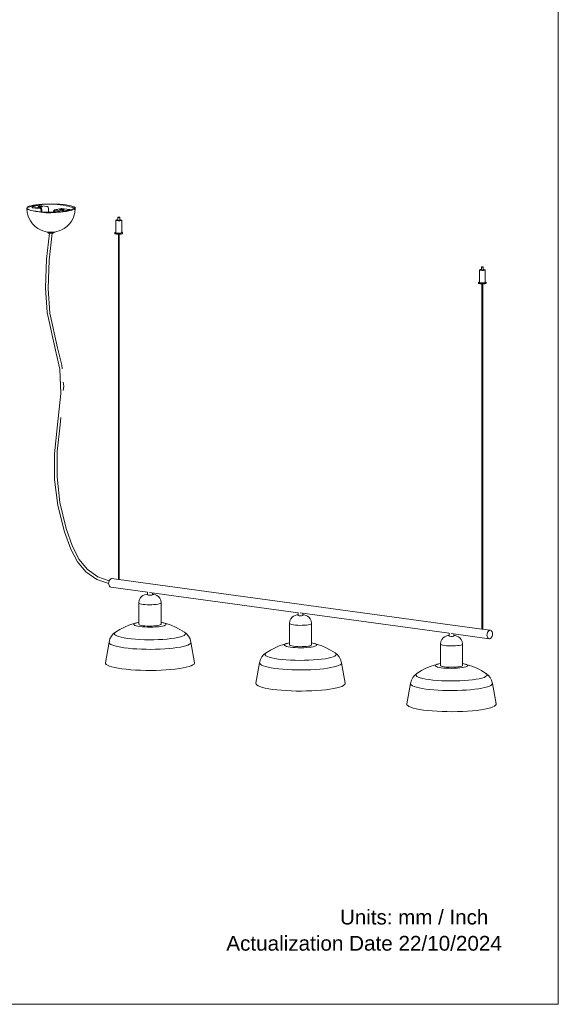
# Model space of a CAD drawing. Header units: millimetres. Extents: x 0 to 8.3, y 0 to 11.7.
# Tile 2 of 5: x 5.4 to 8.3, y 0 to 5.3. Entities that reach past the tile are written whole.
import ezdxf

# ---------------------------------------------------------------- set-up
doc = ezdxf.new("R2010")
doc.units = ezdxf.units.MM
doc.layers.add('PDF_Geometría', color=7, linetype='Continuous', true_color=0xc0c0c0)
doc.layers.add('PDF_Texto', color=7, linetype='Continuous', true_color=0x5b5b5b)
doc.styles.add('PDF Arial-BoldMT', font='arial.ttf')

msp = doc.modelspace()

# ---------------------------------------------------------------- linework, layer by layer
at = {"layer": 'PDF_Geometría', "color": 7, "lineweight": 18}
msp.add_lwpolyline([(0.0016, 11.6917), (0.0016, 0), (8.2684, 0), (8.2684, 11.6917)], close=True, dxfattribs=at)
at = {"layer": 'PDF_Geometría', "lineweight": 9}
for points in [[(5.6549, 4.3104), (5.6533, 4.3071), (5.6489, 4.3039), (5.6417, 4.3008), (5.6318, 4.2979), (5.6195, 4.2953), (5.6051, 4.293), (5.5888, 4.2912), (5.5711, 4.2897), (5.5523, 4.2888), (5.5329, 4.2883), (5.5133, 4.2883), (5.4939, 4.2888), (5.4752, 4.2898), (5.4576, 4.2912), (5.4414, 4.2931), (5.4271, 4.2954), (5.415, 4.298), (5.4052, 4.3009), (5.3981, 4.304), (5.3938, 4.3073), (5.3925, 4.3105), (5.3925, 4.3106), (5.394, 4.3139), (5.3985, 4.3172), (5.4057, 4.3203), (5.4156, 4.3232), (5.4279, 4.3258), (5.4423, 4.328), (5.4585, 4.3299), (5.4763, 4.3313), (5.495, 4.3323), (5.5144, 4.3328), (5.534, 4.3328), (5.5534, 4.3323), (5.5721, 4.3313), (5.5898, 4.3298), (5.6059, 4.3279), (5.6202, 4.3256), (5.6319, 4.3231)], [(5.6324, 4.323), (5.6421, 4.3201), (5.6492, 4.317), (5.6535, 4.3138), (5.6549, 4.3105), (5.6525, 4.2855), (5.6457, 4.2623), (5.6355, 4.2419), (5.623, 4.2248), (5.6092, 4.211), (5.595, 4.2003), (5.581, 4.1925), (5.5677, 4.1869), (5.5554, 4.1832), (5.544, 4.1809), (5.5325, 4.1796), (5.517, 4.1795), (5.5123, 4.1798), (5.5064, 4.1804), (5.5059, 4.1805), (5.5034, 4.1809), (5.4919, 4.1832), (5.4796, 4.1869), (5.4664, 4.1925), (5.4524, 4.2003), (5.4382, 4.211), (5.4243, 4.2248), (5.4118, 4.2419), (5.4016, 4.2623), (5.3949, 4.2855), (5.3925, 4.3105)], [(5.4739, 4.2903), (5.4739, 4.3007), (5.4736, 4.3034), (5.4728, 4.306), (5.4715, 4.3083), (5.4698, 4.3102), (5.4678, 4.3115), (5.4657, 4.3122), (5.4248, 4.3177), (5.4234, 4.318), (5.4224, 4.3183), (5.4219, 4.3186), (5.4219, 4.3188), (5.422, 4.319), (5.4225, 4.3193), (5.4236, 4.3196), (5.4499, 4.3252), (5.4514, 4.3254), (5.4532, 4.3256), (5.4552, 4.3257), (5.4573, 4.3257), (5.4592, 4.3256), (5.461, 4.3254), (5.5019, 4.3198), (5.504, 4.3192), (5.506, 4.3179), (5.5077, 4.316), (5.509, 4.3137), (5.5098, 4.3111), (5.5101, 4.3083), (5.5101, 4.2887)], [(5.4219, 4.3188), (5.4219, 4.3136)], [(5.3946, 4.3105), (5.3949, 4.3073)], [(5.4225, 4.3142), (5.422, 4.3138), (5.4219, 4.3136), (5.4219, 4.3135), (5.4224, 4.3131), (5.4234, 4.3128), (5.4248, 4.3126), (5.4657, 4.307), (5.4668, 4.3067), (5.4678, 4.306), (5.4686, 4.3051), (5.4693, 4.3039), (5.4697, 4.3026), (5.4698, 4.3012), (5.4698, 4.2906)], [(5.6254, 4.3021), (5.6248, 4.3017), (5.6237, 4.3014), (5.5974, 4.2959), (5.5959, 4.2956), (5.5941, 4.2954), (5.5921, 4.2954), (5.5901, 4.2954), (5.5881, 4.2955), (5.5864, 4.2957), (5.5455, 4.3012), (5.5433, 4.3012), (5.5433, 4.3012), (5.5414, 4.3004), (5.5397, 4.299), (5.5384, 4.297), (5.5376, 4.2947), (5.5373, 4.292), (5.5373, 4.2887)], [(5.5414, 4.2887), (5.5414, 4.2915), (5.5415, 4.2928), (5.5419, 4.294), (5.5426, 4.295), (5.5434, 4.2957), (5.5444, 4.296), (5.5444, 4.296), (5.5455, 4.2961), (5.5824, 4.291)], [(5.5795, 4.3088), (5.5433, 4.3012)], [(5.5776, 4.2917), (5.5776, 4.2905)], [(5.5795, 4.3088), (5.5795, 4.3088), (5.5816, 4.3089), (5.6225, 4.3033), (5.624, 4.303), (5.625, 4.3027), (5.6254, 4.3024), (5.6255, 4.3023)], [(5.5864, 4.2956), (5.5878, 4.2956)], [(5.5881, 4.2956), (5.5895, 4.2956), (5.5904, 4.2957)], [(5.6255, 4.2971), (5.6255, 4.3023)], [(5.8845, 4.2474), (5.878, 4.2466), (5.8747, 4.2453), (5.8745, 4.2449), (5.8755, 4.2439), (5.8804, 4.2428), (5.8878, 4.2422), (5.8959, 4.2424), (5.9025, 4.2432), (5.9058, 4.2445), (5.906, 4.2449), (5.9049, 4.2458), (5.9001, 4.247), (5.8954, 4.2473)], [(5.8747, 4.178), (5.8745, 4.1776), (5.8755, 4.1767), (5.8804, 4.1756), (5.8878, 4.175), (5.8959, 4.1751), (5.9025, 4.176), (5.9058, 4.1772), (5.906, 4.1776), (5.906, 4.2449)], [(5.8745, 4.2449), (5.8745, 4.1776)], [(5.885, 4.2603), (5.8869, 4.2597), (5.8908, 4.2595), (5.8943, 4.2598), (5.8955, 4.2604), (5.8954, 4.2605), (5.8935, 4.2611), (5.8897, 4.2613), (5.8861, 4.261), (5.885, 4.2604), (5.885, 4.2449)], [(5.885, 4.2448), (5.8869, 4.2442), (5.8908, 4.244), (5.8943, 4.2443), (5.8955, 4.2449), (5.8954, 4.245)], [(5.8955, 4.2449), (5.8955, 4.2604)], [(5.8357, 2.2774), (5.7719, 2.3005), (5.7128, 2.3419), (5.6672, 2.3956), (5.6304, 2.4643), (5.596, 2.5588), (5.5602, 2.7013), (5.5427, 2.8413), (5.5424, 2.9794), (5.5567, 3.1206), (5.5766, 3.3068), (5.5714, 3.4379), (5.5512, 3.5246), (5.5028, 3.7449), (5.4944, 3.8792), (5.5001, 4.0341), (5.5157, 4.1745)], [(5.5079, 4.1803), (5.5079, 4.1768)], [(5.5392, 4.1763), (5.5359, 4.1751), (5.5294, 4.1743), (5.5213, 4.1741), (5.5138, 4.1747), (5.509, 4.1758), (5.5079, 4.1768), (5.5081, 4.1772)], [(5.5837, 3.4405), (5.5819, 3.4609), (5.5579, 3.554), (5.5176, 3.7424), (5.5089, 3.8754), (5.5142, 4.0288), (5.5302, 4.1744)], [(5.5141, 4.1798), (5.5213, 4.1793), (5.5294, 4.1794), (5.5359, 4.1802)], [(5.5228, 4.1796), (5.5259, 4.1796)], [(5.5261, 4.1796), (5.5292, 4.1798), (5.5321, 4.1801)], [(5.5394, 4.1768), (5.5394, 4.1806)], [(5.8747, 4.18), (5.8718, 4.1794), (5.8695, 4.1782), (5.8692, 4.1776), (5.8696, 4.1769), (5.8723, 4.1758), (5.8771, 4.1749), (5.8835, 4.1743), (5.8907, 4.1741), (5.8978, 4.1743), (5.9041, 4.175), (5.9086, 4.1759), (5.911, 4.1771), (5.9112, 4.1776), (5.9108, 4.1783), (5.9082, 4.1795), (5.9058, 4.18)], [(5.8692, 4.1776), (5.8692, 4.1725)], [(5.8695, 4.173), (5.8692, 4.1725), (5.8696, 4.1718), (5.8723, 4.1706), (5.8771, 4.1697), (5.8835, 4.1691), (5.8907, 4.1689), (5.8978, 4.1691), (5.9041, 4.1698), (5.9086, 4.1707), (5.911, 4.1719)], [(5.8881, 4.169), (5.8881, 2.3001)], [(5.8923, 2.3001), (5.8923, 4.169)], [(5.9112, 4.1725), (5.9112, 4.1776)], [(7.8518, 3.9784), (7.8452, 3.9775), (7.8419, 3.9763), (7.8417, 3.9759), (7.8428, 3.9749), (7.8476, 3.9738), (7.8551, 3.9732), (7.8632, 3.9734), (7.8697, 3.9742), (7.873, 3.9755), (7.8732, 3.9759), (7.8721, 3.9768), (7.8673, 3.9779), (7.8627, 3.9783)], [(7.8419, 3.909), (7.8417, 3.9086), (7.8428, 3.9077), (7.8476, 3.9065), (7.8551, 3.906), (7.8632, 3.9061), (7.8697, 3.9069), (7.873, 3.9082), (7.8732, 3.9086), (7.8732, 3.9759)], [(7.8417, 3.9759), (7.8417, 3.9086)], [(7.8522, 3.9913), (7.8542, 3.9907), (7.858, 3.9905), (7.8616, 3.9908), (7.8627, 3.9914), (7.8627, 3.9915), (7.8608, 3.9921), (7.8569, 3.9923), (7.8534, 3.9919), (7.8522, 3.9914), (7.8522, 3.9759)], [(7.8522, 3.9758), (7.8542, 3.9752), (7.858, 3.975), (7.8616, 3.9753), (7.8627, 3.9759), (7.8627, 3.976)], [(7.8627, 3.9759), (7.8627, 3.9914)], [(7.8419, 3.911), (7.8391, 3.9103), (7.8367, 3.9092), (7.8365, 3.9086), (7.8369, 3.9079), (7.8395, 3.9068), (7.8443, 3.9058), (7.8507, 3.9052), (7.8579, 3.9051), (7.8651, 3.9053), (7.8713, 3.9059), (7.8759, 3.9069), (7.8782, 3.9081), (7.8785, 3.9086), (7.8781, 3.9093), (7.8754, 3.9105), (7.873, 3.9109)], [(7.8365, 3.9086), (7.8365, 3.9034)], [(7.8367, 3.904), (7.8365, 3.9034), (7.8369, 3.9028), (7.8395, 3.9016), (7.8443, 3.9007), (7.8507, 3.9001), (7.8579, 3.8999), (7.8651, 3.9001), (7.8713, 3.9008), (7.8759, 3.9017), (7.8782, 3.9029)], [(7.8554, 3.8999), (7.8554, 2.031)], [(7.8596, 2.031), (7.8596, 3.8999)], [(7.8785, 3.9034), (7.8785, 3.9086)], [(5.5902, 3.3239), (5.5922, 3.3459), (5.5903, 3.3677)], [(5.8379, 2.2919), (5.7766, 2.3143), (5.7195, 2.3554), (5.6758, 2.4089), (5.6403, 2.4779), (5.6059, 2.5755), (5.5721, 2.7168), (5.5564, 2.8556), (5.5577, 2.9927), (5.5735, 3.1381), (5.577, 3.1773)], [(5.8471, 2.2588), (5.8465, 2.2589), (5.8429, 2.2604), (5.8399, 2.2635), (5.8375, 2.2678), (5.836, 2.2731), (5.8355, 2.279), (5.836, 2.2852), (5.8375, 2.2911), (5.8399, 2.2964), (5.8429, 2.3008), (5.8465, 2.3038), (5.8503, 2.3054), (5.8536, 2.3056), (5.8542, 2.3055)], [(5.8883, 2.3008), (5.8535, 2.3056)], [(5.8923, 2.3001), (5.8923, 2.3001), (5.8923, 2.3), (5.8921, 2.2999), (5.8919, 2.2998), (5.8915, 2.2998), (5.891, 2.2997), (5.8905, 2.2997), (5.8899, 2.2997), (5.8894, 2.2997), (5.8889, 2.2998), (5.8885, 2.2999), (5.8883, 2.2999), (5.8881, 2.3), (5.8881, 2.3001)], [(7.8555, 2.0318), (5.891, 2.3004)], [(5.8471, 2.2588), (6.0461, 2.2316)], [(5.9993, 2.1732), (6.0008, 2.1873), (6.006, 2.1989), (6.0132, 2.2074), (6.0211, 2.2132), (6.0293, 2.2169), (6.0392, 2.2194), (6.046, 2.2201)], [(6.0459, 2.2321), (6.0459, 2.2172)], [(6.046, 2.2176), (6.0459, 2.2172), (6.0468, 2.2164), (6.0508, 2.2155), (6.057, 2.215), (6.0638, 2.2152), (6.0692, 2.2158), (6.072, 2.2169), (6.0721, 2.2172), (6.0721, 2.2281)], [(6.0574, 2.23), (6.8608, 2.1201)], [(6.1188, 2.1732), (6.1172, 2.1873), (6.112, 2.1989), (6.1048, 2.2074), (6.0969, 2.2132), (6.0887, 2.2169), (6.0788, 2.2194), (6.0758, 2.2198), (6.072, 2.2202)], [(6.1187, 2.1738), (6.1188, 2.1733), (6.1188, 2.1732), (6.1181, 2.1717), (6.1149, 2.1697), (6.1092, 2.1678), (6.1014, 2.1661), (6.0917, 2.1648), (6.0806, 2.1638), (6.0686, 2.1633), (6.0561, 2.1631), (6.0437, 2.1635), (6.0321, 2.1642), (6.0216, 2.1654), (6.0127, 2.1669), (6.0059, 2.1686), (6.0013, 2.1706), (5.9993, 2.1727), (5.9993, 2.1732), (5.9992, 2.1733), (5.9992, 2.0578), (5.9993, 2.0572), (6.0013, 2.0551), (6.0059, 2.0532), (6.0127, 2.0514), (6.0216, 2.0499), (6.0321, 2.0487), (6.0437, 2.048), (6.0561, 2.0477), (6.0686, 2.0478), (6.0806, 2.0483), (6.0917, 2.0493), (6.1014, 2.0506), (6.1092, 2.0523), (6.1149, 2.0542), (6.1181, 2.0563), (6.1188, 2.0578), (6.1187, 2.0584)], [(6.1188, 2.0578), (6.1188, 2.1733)], [(6.814, 2.0618), (6.8155, 2.0759), (6.8208, 2.0875), (6.828, 2.096), (6.8359, 2.1018), (6.844, 2.1054), (6.8539, 2.1079), (6.8608, 2.1086)], [(6.8606, 2.1207), (6.8606, 2.1058)], [(6.8608, 2.1062), (6.8606, 2.1058), (6.8615, 2.105), (6.8655, 2.1041), (6.8717, 2.1036), (6.8785, 2.1038), (6.884, 2.1044), (6.8867, 2.1055), (6.8869, 2.1058), (6.8869, 2.1166)], [(6.8722, 2.1186), (7.6775, 2.0085)], [(6.9335, 2.0618), (6.932, 2.0759), (6.9267, 2.0875), (6.9195, 2.096), (6.9116, 2.1018), (6.9035, 2.1054), (6.8936, 2.1079), (6.8905, 2.1084), (6.8867, 2.1087)], [(5.8722, 2.0143), (5.8969, 2.0296), (5.921, 2.0421), (5.9443, 2.052), (5.9665, 2.0598), (5.9869, 2.0654)], [(6.1187, 2.0678), (6.1251, 2.0667), (6.1311, 2.0654), (6.132, 2.0652), (6.1341, 2.0646), (6.1409, 2.0623), (6.1451, 2.0598), (6.1468, 2.0572), (6.1458, 2.0546), (6.1421, 2.0521), (6.1359, 2.0497), (6.1274, 2.0475), (6.1168, 2.0457), (6.1045, 2.0441), (6.0907, 2.043), (6.076, 2.0423), (6.0608, 2.042), (6.0456, 2.0421), (6.0307, 2.0428), (6.0167, 2.0438), (6.004, 2.0453), (5.993, 2.0471), (5.9839, 2.0492), (5.9772, 2.0515), (5.9729, 2.054), (5.9712, 2.0566), (5.9723, 2.0592), (5.9759, 2.0617)], [(5.98, 2.0633), (5.9821, 2.0641), (5.9861, 2.0652), (5.9869, 2.0654), (5.9906, 2.0662), (5.9993, 2.0678)], [(5.9861, 2.0652), (5.998, 2.0677), (5.9993, 2.0678)], [(6.132, 2.0652), (6.12, 2.0677), (6.1187, 2.0679)], [(6.2806, 1.9604), (6.2758, 1.978), (6.2677, 1.993), (6.2572, 2.0052), (6.2457, 2.0144), (6.2458, 2.0143), (6.2212, 2.0296), (6.197, 2.0421), (6.1737, 2.052), (6.1515, 2.0598), (6.1311, 2.0654)], [(6.9334, 2.0624), (6.9335, 2.0619), (6.9335, 2.0618), (6.9328, 2.0603), (6.9296, 2.0583), (6.924, 2.0564), (6.9161, 2.0547), (6.9065, 2.0534), (6.8953, 2.0524), (6.8833, 2.0518), (6.8708, 2.0517), (6.8585, 2.052), (6.8468, 2.0528), (6.8363, 2.0539), (6.8274, 2.0554), (6.8206, 2.0572), (6.8161, 2.0592), (6.8141, 2.0613), (6.814, 2.0618), (6.814, 2.0619), (6.814, 1.9464), (6.8141, 1.9458), (6.8161, 1.9437), (6.8206, 1.9418), (6.8274, 1.94), (6.8363, 1.9385), (6.8468, 1.9373), (6.8585, 1.9366), (6.8708, 1.9362), (6.8833, 1.9364), (6.8953, 1.9369), (6.9065, 1.9379), (6.9161, 1.9392), (6.924, 1.9409), (6.9296, 1.9428), (6.9328, 1.9448), (6.9335, 1.9464), (6.9334, 1.947)], [(6.9335, 1.9464), (6.9335, 2.0619)], [(7.8596, 2.0311), (7.8596, 2.031), (7.8595, 2.031), (7.8594, 2.0309), (7.8591, 2.0308), (7.8587, 2.0308), (7.8582, 2.0307), (7.8577, 2.0307), (7.8571, 2.0307), (7.8566, 2.0307), (7.8561, 2.0308), (7.8558, 2.0308), (7.8555, 2.0309), (7.8554, 2.031), (7.8554, 2.031)], [(7.9005, 2.0256), (7.8582, 2.0314)], [(5.8374, 1.9604), (5.8422, 1.978), (5.8503, 1.993), (5.8608, 2.0052), (5.8723, 2.0144)], [(5.8742, 2.0155), (5.8723, 2.0144), (5.8722, 2.0143), (5.8687, 2.0114), (5.8665, 2.0071), (5.8676, 2.0028), (5.8719, 1.9986), (5.8794, 1.9945), (5.8901, 1.9906), (5.9036, 1.987), (5.9198, 1.9837), (5.9383, 1.9808), (5.9589, 1.9784), (5.9813, 1.9764), (6.0049, 1.9749), (6.0295, 1.974), (6.0546, 1.9736), (6.0798, 1.9738), (6.1046, 1.9745), (6.1286, 1.9758), (6.1515, 1.9776), (6.1727, 1.9799), (6.192, 1.9827), (6.2091, 1.9858), (6.2235, 1.9893), (6.2352, 1.9931), (6.2438, 1.9972), (6.2493, 2.0013), (6.2515, 2.0056), (6.2505, 2.0099), (6.2461, 2.0141)], [(7.6307, 1.9501), (7.6322, 1.9642), (7.6375, 1.9758), (7.6447, 1.9843), (7.6526, 1.9901), (7.6607, 1.9938), (7.6706, 1.9963), (7.6775, 1.997)], [(7.6773, 2.009), (7.6773, 1.9941)], [(7.6775, 1.9945), (7.6773, 1.9941), (7.6782, 1.9933), (7.6822, 1.9924), (7.6884, 1.9919), (7.6952, 1.9921), (7.7007, 1.9927), (7.7034, 1.9938), (7.7036, 1.9941), (7.7036, 2.0049)], [(7.6886, 2.0069), (7.8941, 1.9788)], [(7.7502, 1.9501), (7.7487, 1.9642), (7.7434, 1.9758), (7.7362, 1.9843), (7.7283, 1.9901), (7.7202, 1.9938), (7.7103, 1.9963), (7.7072, 1.9967), (7.7034, 1.9971)], [(5.8375, 1.9606), (5.8177, 1.8496)], [(5.8375, 1.9609), (5.8375, 1.9606), (5.8374, 1.9604), (5.8381, 1.9565), (5.8416, 1.9521), (5.848, 1.9479), (5.8574, 1.9438), (5.8694, 1.9399), (5.884, 1.9363), (5.901, 1.933), (5.9201, 1.9301), (5.9411, 1.9276), (5.9637, 1.9254), (5.9875, 1.9238), (6.0124, 1.9226), (6.0378, 1.922), (6.0636, 1.9218), (6.0893, 1.9221), (6.1146, 1.923), (6.1391, 1.9243), (6.1626, 1.9261), (6.1846, 1.9284), (6.205, 1.9311), (6.2234, 1.9342), (6.2395, 1.9376), (6.2532, 1.9413), (6.2643, 1.9453), (6.2726, 1.9494), (6.278, 1.9537), (6.2805, 1.9581), (6.2806, 1.9604), (6.2806, 1.9606), (6.28, 1.9624)], [(6.3004, 1.8496), (6.2806, 1.9606)], [(6.687, 1.9029), (6.7116, 1.9182), (6.7357, 1.9307), (6.759, 1.9406), (6.7813, 1.9483), (6.8017, 1.954)], [(6.9334, 1.9564), (6.9398, 1.9553), (6.9458, 1.954), (6.9467, 1.9538), (6.9488, 1.9532), (6.9556, 1.9509), (6.9599, 1.9484), (6.9615, 1.9458), (6.9605, 1.9432), (6.9568, 1.9407), (6.9507, 1.9383), (6.9421, 1.9361), (6.9315, 1.9343), (6.9192, 1.9327), (6.9055, 1.9316), (6.8908, 1.9308), (6.8756, 1.9306), (6.8603, 1.9307), (6.8454, 1.9314), (6.8314, 1.9324), (6.8187, 1.9339), (6.8077, 1.9357), (6.7987, 1.9378), (6.7919, 1.9401), (6.7876, 1.9426), (6.786, 1.9452)], [(6.7861, 1.9454), (6.787, 1.9478)], [(6.7873, 1.948), (6.7907, 1.9503)], [(6.7947, 1.9519), (6.7968, 1.9527), (6.8008, 1.9538), (6.8017, 1.954), (6.8053, 1.9548), (6.8141, 1.9564)], [(6.8008, 1.9538), (6.8127, 1.9563), (6.8141, 1.9564)], [(6.9467, 1.9538), (6.9348, 1.9563), (6.9334, 1.9565)], [(7.0953, 1.849), (7.0906, 1.8666), (7.0824, 1.8816), (7.0719, 1.8938), (7.0605, 1.903), (7.0605, 1.9029), (7.0359, 1.9182), (7.0118, 1.9307), (6.9885, 1.9406), (6.9662, 1.9483), (6.9458, 1.954)], [(7.7501, 1.9507), (7.7502, 1.9502), (7.7502, 1.9501), (7.7495, 1.9486), (7.7463, 1.9466), (7.7407, 1.9447), (7.7328, 1.943), (7.7232, 1.9417), (7.712, 1.9407), (7.7, 1.9402), (7.6875, 1.94), (7.6752, 1.9404), (7.6635, 1.9411), (7.653, 1.9423), (7.6441, 1.9438), (7.6373, 1.9455), (7.6328, 1.9475), (7.6308, 1.9496), (7.6307, 1.9501), (7.6307, 1.9502), (7.6307, 1.8347), (7.6308, 1.8341), (7.6328, 1.832), (7.6373, 1.8301), (7.6441, 1.8283), (7.653, 1.8268), (7.6635, 1.8256), (7.6752, 1.8249), (7.6875, 1.8246), (7.7, 1.8247), (7.712, 1.8252), (7.7232, 1.8262), (7.7328, 1.8276), (7.7407, 1.8292), (7.7463, 1.8311), (7.7495, 1.8332), (7.7502, 1.8347), (7.7501, 1.8353)], [(7.7502, 1.8347), (7.7502, 1.9502)], [(6.6522, 1.849), (6.6569, 1.8666), (6.6651, 1.8816), (6.6756, 1.8938), (6.687, 1.903)], [(6.6889, 1.9041), (6.687, 1.903), (6.687, 1.9029), (6.6834, 1.9), (6.6812, 1.8957), (6.6823, 1.8914), (6.6866, 1.8872), (6.6942, 1.8831), (6.7048, 1.8792), (6.7183, 1.8756), (6.7345, 1.8723), (6.753, 1.8694), (6.7737, 1.867), (6.796, 1.865), (6.8197, 1.8635), (6.8442, 1.8626), (6.8693, 1.8622), (6.8945, 1.8624), (6.9193, 1.8631), (6.9433, 1.8644), (6.9662, 1.8662), (6.9874, 1.8685), (7.0068, 1.8713), (7.0238, 1.8744), (7.0383, 1.8779), (7.0499, 1.8817), (7.0586, 1.8857), (7.064, 1.8899), (7.0663, 1.8942), (7.0652, 1.8985), (7.0609, 1.9027)], [(5.8177, 1.8499), (5.8177, 1.8496), (5.8183, 1.8451), (5.8221, 1.8404), (5.8292, 1.8358), (5.8393, 1.8313), (5.8524, 1.8271), (5.8684, 1.8232), (5.8869, 1.8196), (5.9077, 1.8164), (5.9305, 1.8136), (5.9551, 1.8113), (5.9811, 1.8095), (6.0082, 1.8082), (6.036, 1.8075), (6.064, 1.8073), (6.092, 1.8077), (6.1196, 1.8086), (6.1463, 1.8101), (6.1718, 1.812), (6.1958, 1.8145), (6.218, 1.8174), (6.238, 1.8208), (6.2556, 1.8245), (6.2706, 1.8286), (6.2827, 1.8329), (6.2917, 1.8374), (6.2976, 1.8421), (6.3003, 1.8468), (6.3004, 1.8496), (6.2997, 1.8516)], [(6.6522, 1.8492), (6.6324, 1.7382)], [(6.6523, 1.8495), (6.6522, 1.8492), (6.6522, 1.849), (6.6528, 1.8451), (6.6563, 1.8407), (6.6628, 1.8365), (6.6721, 1.8324), (6.6841, 1.8285), (6.6987, 1.8249), (6.7157, 1.8216), (6.7348, 1.8187), (6.7558, 1.8161), (6.7784, 1.814), (6.8023, 1.8124), (6.8271, 1.8112), (6.8526, 1.8105), (6.8783, 1.8104), (6.904, 1.8107), (6.9293, 1.8116), (6.9539, 1.8129), (6.9773, 1.8147), (6.9994, 1.817), (7.0197, 1.8197), (7.0381, 1.8228), (7.0542, 1.8262), (7.068, 1.8299), (7.079, 1.8338), (7.0874, 1.838), (7.0928, 1.8423), (7.0952, 1.8466), (7.0953, 1.849), (7.0953, 1.8492), (7.0947, 1.851)], [(7.1151, 1.7382), (7.0953, 1.8492)], [(7.5037, 1.7912), (7.5283, 1.8065), (7.5524, 1.819), (7.5757, 1.8289), (7.598, 1.8367), (7.6184, 1.8423)], [(7.7501, 1.8447), (7.7565, 1.8436), (7.7625, 1.8423), (7.7634, 1.8421), (7.7655, 1.8415), (7.7723, 1.8392), (7.7766, 1.8367), (7.7782, 1.8341), (7.7772, 1.8315), (7.7735, 1.829), (7.7674, 1.8266), (7.7588, 1.8244), (7.7483, 1.8226), (7.7359, 1.821), (7.7222, 1.8199), (7.7075, 1.8192), (7.6923, 1.8189), (7.677, 1.8191), (7.6621, 1.8197), (7.6481, 1.8207), (7.6354, 1.8222), (7.6244, 1.824), (7.6154, 1.8261), (7.6086, 1.8284), (7.6043, 1.8309), (7.6027, 1.8335), (7.6037, 1.8361), (7.6074, 1.8386)], [(7.6114, 1.8402), (7.6135, 1.841), (7.6175, 1.8421), (7.6184, 1.8423), (7.622, 1.8432), (7.6308, 1.8447)], [(7.6175, 1.8421), (7.6294, 1.8446), (7.6308, 1.8448)], [(7.7634, 1.8421), (7.7515, 1.8446), (7.7504, 1.8447)], [(7.912, 1.7373), (7.9073, 1.7549), (7.8991, 1.7699), (7.8886, 1.7821), (7.8772, 1.7913), (7.8772, 1.7912), (7.8526, 1.8065), (7.8285, 1.819), (7.8052, 1.8289), (7.7829, 1.8367), (7.7625, 1.8423)], [(7.4689, 1.7373), (7.4736, 1.7549), (7.4818, 1.7699), (7.4923, 1.7821), (7.5037, 1.7913)], [(7.5056, 1.7925), (7.5037, 1.7913), (7.5037, 1.7912), (7.5001, 1.7883), (7.4979, 1.784), (7.499, 1.7797), (7.5033, 1.7755), (7.5109, 1.7714), (7.5215, 1.7675), (7.535, 1.7639), (7.5512, 1.7606), (7.5697, 1.7577), (7.5904, 1.7553), (7.6127, 1.7533), (7.6364, 1.7518), (7.6609, 1.7509), (7.686, 1.7505), (7.7112, 1.7507), (7.736, 1.7514), (7.76, 1.7527), (7.7829, 1.7545), (7.8042, 1.7568), (7.8235, 1.7596), (7.8405, 1.7627), (7.855, 1.7662), (7.8666, 1.77), (7.8753, 1.7741), (7.8807, 1.7782), (7.883, 1.7825), (7.8819, 1.7868), (7.8776, 1.791)], [(6.6325, 1.7385), (6.6324, 1.7382), (6.633, 1.7337), (6.6369, 1.729), (6.6439, 1.7243), (6.6541, 1.7199), (6.6672, 1.7157), (6.6831, 1.7117), (6.7016, 1.7081), (6.7224, 1.7049), (6.7453, 1.7022), (6.7699, 1.6999), (6.7959, 1.6981), (6.8229, 1.6968), (6.8507, 1.6961), (6.8788, 1.6959), (6.9067, 1.6963), (6.9343, 1.6972), (6.961, 1.6987), (6.9866, 1.7006), (7.0106, 1.7031), (7.0328, 1.706), (7.0528, 1.7094), (7.0704, 1.7131), (7.0853, 1.7171), (7.0974, 1.7215), (7.1064, 1.726), (7.1124, 1.7306), (7.115, 1.7354), (7.1151, 1.7382), (7.1145, 1.7402)], [(7.4689, 1.7375), (7.4491, 1.6265)], [(7.469, 1.7378), (7.4689, 1.7375), (7.4689, 1.7373), (7.4695, 1.7334), (7.473, 1.7291), (7.4795, 1.7248), (7.4888, 1.7207), (7.5008, 1.7169), (7.5154, 1.7132), (7.5324, 1.7099), (7.5515, 1.707), (7.5725, 1.7045), (7.5951, 1.7023), (7.619, 1.7007), (7.6438, 1.6995), (7.6693, 1.6989), (7.695, 1.6987), (7.7207, 1.699), (7.746, 1.6999), (7.7706, 1.7012), (7.794, 1.703), (7.8161, 1.7053), (7.8364, 1.708), (7.8548, 1.7111), (7.8709, 1.7145), (7.8847, 1.7182), (7.8957, 1.7222), (7.9041, 1.7263), (7.9095, 1.7306), (7.9119, 1.735), (7.912, 1.7373), (7.912, 1.7375), (7.9114, 1.7393)], [(7.9318, 1.6265), (7.912, 1.7375)], [(7.4492, 1.6268), (7.4491, 1.6265), (7.4497, 1.622), (7.4536, 1.6173), (7.4606, 1.6127), (7.4708, 1.6082), (7.4839, 1.604), (7.4998, 1.6001), (7.5183, 1.5965), (7.5391, 1.5933), (7.562, 1.5905), (7.5866, 1.5882), (7.6126, 1.5864), (7.6396, 1.5851), (7.6674, 1.5844), (7.6955, 1.5842), (7.7234, 1.5846), (7.751, 1.5855), (7.7777, 1.587), (7.8033, 1.589), (7.8273, 1.5914), (7.8495, 1.5944), (7.8695, 1.5977), (7.8871, 1.6014), (7.902, 1.6055), (7.9141, 1.6098), (7.9231, 1.6143), (7.9291, 1.619), (7.9317, 1.6237), (7.9318, 1.6265), (7.9312, 1.6285)]]:
    msp.add_lwpolyline(points, dxfattribs=at)
msp.add_lwpolyline([(5.6528, 4.3105, 0.158574), (5.3961, 4.3139), (5.3946, 4.3106), (5.3946, 4.3105), (5.3959, 4.3073), (5.4001, 4.3041), (5.4071, 4.3011), (5.4167, 4.2982), (5.4287, 4.2957), (5.4428, 4.2934, 0.149711), (5.6528, 4.3105), (5.6525, 4.3071)], format="xyb", dxfattribs=at)
for points in [[(5.4746, 4.3187), (5.4758, 4.3185), (5.4766, 4.3182), (5.477, 4.3179), (5.477, 4.3178), (5.477, 4.3176), (5.4765, 4.3173), (5.4756, 4.3171), (5.4744, 4.3169), (5.4729, 4.3168), (5.4712, 4.3167), (5.4695, 4.3167), (5.4678, 4.3168), (5.4664, 4.3169), (5.4561, 4.3183), (5.455, 4.3185), (5.4541, 4.3188), (5.4537, 4.3191), (5.4537, 4.3192), (5.4538, 4.3194), (5.4543, 4.3196), (5.4551, 4.3199), (5.4564, 4.3201), (5.4579, 4.3202), (5.4595, 4.3203), (5.4613, 4.3203), (5.4629, 4.3202), (5.4644, 4.3201)], [(5.583, 4.301), (5.5728, 4.3024), (5.5716, 4.3026), (5.5708, 4.3028), (5.5704, 4.3031), (5.5703, 4.3032), (5.5704, 4.3034), (5.5709, 4.3037), (5.5718, 4.3039), (5.573, 4.3041), (5.5745, 4.3043), (5.5762, 4.3044), (5.5779, 4.3043), (5.5795, 4.3043), (5.581, 4.3041), (5.5912, 4.3027), (5.5924, 4.3025), (5.5932, 4.3023), (5.5936, 4.302), (5.5937, 4.3018), (5.5936, 4.3017), (5.5931, 4.3014), (5.5922, 4.3012), (5.591, 4.3009), (5.5895, 4.3008), (5.5878, 4.3007), (5.5861, 4.3007), (5.5845, 4.3008)], [(7.9121, 2.0054), (7.9116, 2.0113), (7.9102, 2.0166), (7.9078, 2.0209), (7.9047, 2.024), (7.9012, 2.0255), (7.9005, 2.0256), (7.8973, 2.0255), (7.8935, 2.0239), (7.8899, 2.0208), (7.8869, 2.0165), (7.8845, 2.0112), (7.883, 2.0052), (7.8825, 1.9991), (7.883, 1.9932), (7.8845, 1.9879), (7.8869, 1.9836), (7.8899, 1.9805), (7.8935, 1.9789), (7.8941, 1.9788), (7.8973, 1.979), (7.9012, 1.9806), (7.9047, 1.9836), (7.9078, 1.988), (7.9102, 1.9933), (7.9116, 1.9992)]]:
    msp.add_lwpolyline(points, close=True, dxfattribs=at)

# ---------------------------------------------------------------- texts
at = {"layer": 'PDF_Texto', "color": 7, "attachment_point": 4, "style": 'PDF Arial-BoldMT'}
for s, insert, char_height in [('Units: mm / Inch', (7.0873, 0.4714), 0.079527), ('Actualization Date 22/10/2024', (6.4721, 0.3298), 0.079991)]:
    msp.add_mtext(s, dxfattribs=dict(at, insert=insert, char_height=char_height))

doc.saveas('drawing.dxf')
